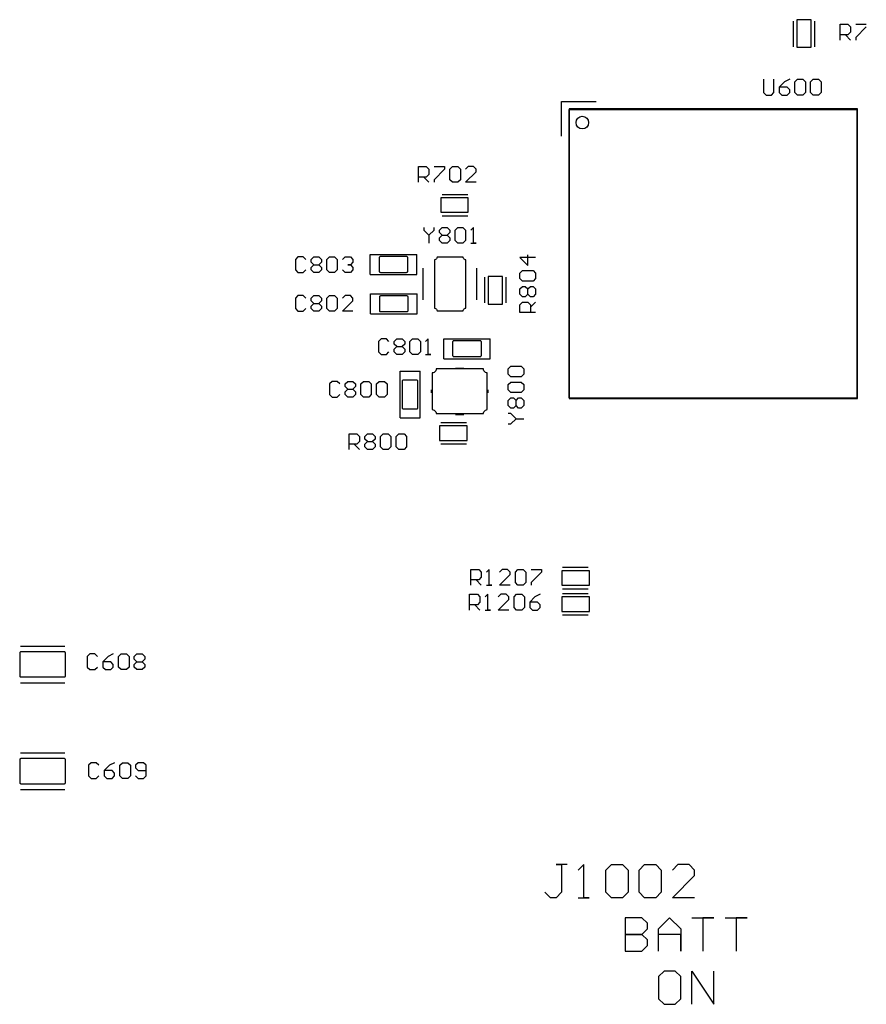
# Model space of a CAD drawing. Header units: inches. Extents: x 0 to 420, y -297 to 0.
# Tile 25 of 41: x 210 to 243, y -157 to -119. Entities that reach past the tile are written whole.
import ezdxf

# ---------------------------------------------------------------- set-up
doc = ezdxf.new("R2010")
doc.units = ezdxf.units.IN
doc.header["$MEASUREMENT"] = 0

msp = doc.modelspace()

# ---------------------------------------------------------------- linework, layer by layer
at = {"color": 18, "true_color": 0x000000}
for p, q in [((239.99, -120.33), (239.99, -119.35)), ((240.675, -119.3), (240.125, -119.3)), ((240.125, -119.3), (240.125, -119.45)), ((240.125, -119.45), (240.125, -120.2)), ((240.675, -119.45), (240.675, -119.3)), ((240.675, -120.2), (240.675, -119.45)), ((240.81, -120.33), (240.81, -119.35)), ((241.775, -120.075), (241.775, -119.475)), ((241.775, -119.475), (242.075, -119.475)), ((242.075, -119.475), (242.175, -119.575)), ((242.175, -119.775), (242.075, -119.875)), ((242.175, -119.575), (242.175, -119.775)), ((242.375, -119.475), (242.775, -119.475)), ((242.775, -119.575), (242.375, -119.975)), ((240.125, -120.2), (240.125, -120.35)), ((240.675, -120.35), (240.675, -120.2)), ((242.075, -119.875), (241.775, -119.875)), ((241.975, -119.875), (242.175, -120.075)), ((242.375, -119.975), (242.375, -120.075)), ((240.125, -120.35), (240.675, -120.35)), ((238.85, -121.575), (238.85, -122.075)), ((239.25, -122.075), (239.25, -121.575)), ((239.65, -121.675), (239.45, -121.875)), ((239.85, -121.575), (239.65, -121.675)), ((240.05, -121.675), (240.15, -121.575)), ((240.05, -122.075), (240.05, -121.675)), ((240.15, -121.575), (240.35, -121.575)), ((240.35, -121.575), (240.45, -121.675)), ((240.45, -121.675), (240.45, -122.075)), ((240.65, -121.675), (240.75, -121.575)), ((240.65, -122.075), (240.65, -121.675)), ((240.75, -121.575), (240.95, -121.575)), ((240.95, -121.575), (241.05, -121.675)), ((241.05, -121.675), (241.05, -122.075)), ((238.85, -122.075), (238.95, -122.175)), ((239.15, -122.175), (239.25, -122.075)), ((239.45, -121.875), (239.45, -122.075)), ((239.75, -121.875), (239.45, -121.875)), ((239.45, -122.075), (239.55, -122.175)), ((239.85, -121.975), (239.75, -121.875)), ((239.75, -122.175), (239.85, -122.075)), ((239.85, -122.075), (239.85, -121.975)), ((240.15, -122.175), (240.05, -122.075)), ((240.45, -122.075), (240.35, -122.175)), ((240.75, -122.175), (240.65, -122.075)), ((241.05, -122.075), (240.95, -122.175)), ((231.131, -123.75), (231.131, -122.425)), ((231.131, -122.425), (232.456, -122.425)), ((238.95, -122.175), (239.15, -122.175)), ((239.55, -122.175), (239.75, -122.175)), ((240.35, -122.175), (240.15, -122.175)), ((240.95, -122.175), (240.75, -122.175)), ((231.431, -133.725), (231.431, -122.725)), ((231.431, -122.725), (242.431, -122.725)), ((242.432, -122.701), (231.432, -122.701)), ((231.432, -122.701), (231.432, -133.749)), ((242.431, -133.725), (242.431, -122.725)), ((242.432, -133.749), (242.432, -122.701)), ((225.675, -125.505), (225.675, -124.905)), ((225.675, -124.905), (225.975, -124.905)), ((225.975, -124.905), (226.075, -125.005)), ((226.075, -125.005), (226.075, -125.205)), ((226.275, -124.905), (226.675, -124.905)), ((226.675, -125.005), (226.275, -125.405)), ((226.675, -124.905), (226.675, -125.005)), ((226.875, -125.005), (226.975, -124.905)), ((226.875, -125.405), (226.875, -125.005)), ((226.975, -124.905), (227.175, -124.905)), ((227.175, -124.905), (227.275, -125.005)), ((227.275, -125.005), (227.275, -125.405)), ((227.575, -124.905), (227.475, -125.005)), ((227.775, -124.905), (227.575, -124.905)), ((227.875, -125.005), (227.775, -124.905)), ((227.875, -125.105), (227.875, -125.005)), ((225.975, -125.305), (225.675, -125.305)), ((225.875, -125.305), (226.075, -125.505)), ((226.075, -125.205), (225.975, -125.305)), ((226.275, -125.405), (226.275, -125.505)), ((226.975, -125.505), (226.875, -125.405)), ((227.275, -125.405), (227.175, -125.505)), ((227.475, -125.505), (227.875, -125.105)), ((227.175, -125.505), (226.975, -125.505)), ((227.875, -125.505), (227.475, -125.505)), ((226.525, -126.1), (226.525, -126.65)), ((226.675, -126.1), (226.525, -126.1)), ((226.575, -125.965), (227.555, -125.965)), ((227.425, -126.1), (226.675, -126.1)), ((227.575, -126.1), (227.425, -126.1)), ((227.575, -126.65), (227.575, -126.1)), ((226.525, -126.65), (226.675, -126.65)), ((226.575, -126.785), (227.555, -126.785)), ((226.675, -126.65), (227.425, -126.65)), ((227.425, -126.65), (227.575, -126.65)), ((225.875, -127.225), (225.875, -127.325)), ((225.875, -127.325), (226.075, -127.525)), ((226.075, -127.525), (226.275, -127.325)), ((226.275, -127.325), (226.275, -127.225)), ((226.475, -127.325), (226.575, -127.225)), ((226.475, -127.425), (226.475, -127.325)), ((226.575, -127.225), (226.775, -127.225)), ((226.775, -127.225), (226.875, -127.325)), ((226.875, -127.325), (226.875, -127.425)), ((227.075, -127.325), (227.175, -127.225)), ((227.075, -127.725), (227.075, -127.325)), ((227.175, -127.225), (227.375, -127.225)), ((227.375, -127.225), (227.475, -127.325)), ((227.475, -127.325), (227.475, -127.725)), ((227.775, -127.225), (227.675, -127.325)), ((227.775, -127.825), (227.775, -127.225)), ((227.775, -127.225), (227.775, -127.225)), ((226.075, -127.525), (226.075, -127.825)), ((226.575, -127.525), (226.475, -127.425)), ((226.475, -127.625), (226.575, -127.525)), ((226.475, -127.725), (226.475, -127.625)), ((226.575, -127.825), (226.475, -127.725)), ((226.575, -127.525), (226.775, -127.525)), ((226.875, -127.425), (226.775, -127.525)), ((226.775, -127.525), (226.875, -127.625)), ((226.875, -127.725), (226.775, -127.825)), ((226.875, -127.625), (226.875, -127.725)), ((227.175, -127.825), (227.075, -127.725)), ((227.475, -127.725), (227.375, -127.825)), ((226.775, -127.825), (226.575, -127.825)), ((227.375, -127.825), (227.175, -127.825)), ((227.675, -127.825), (227.875, -127.825)), ((227.875, -127.825), (227.775, -127.825)), ((221.075, -128.35), (220.975, -128.45)), ((220.975, -128.45), (220.975, -128.85)), ((221.275, -128.35), (221.075, -128.35)), ((221.375, -128.45), (221.275, -128.35)), ((221.575, -128.45), (221.675, -128.35)), ((221.575, -128.55), (221.575, -128.45)), ((221.675, -128.35), (221.875, -128.35)), ((221.875, -128.35), (221.975, -128.45)), ((221.975, -128.45), (221.975, -128.55)), ((222.175, -128.45), (222.275, -128.35)), ((222.175, -128.85), (222.175, -128.45)), ((222.275, -128.35), (222.475, -128.35)), ((222.475, -128.35), (222.575, -128.45)), ((222.575, -128.45), (222.575, -128.85)), ((222.775, -128.45), (222.875, -128.35)), ((222.875, -128.35), (223.075, -128.35)), ((223.075, -128.35), (223.175, -128.45)), ((223.175, -128.45), (223.175, -128.55)), ((223.833, -128.259), (225.611, -128.259)), ((223.833, -129.021), (223.833, -128.259)), ((224.173, -128.379), (224.172, -128.39)), ((224.172, -128.39), (224.172, -128.89)), ((224.177, -128.368), (224.173, -128.379)), ((224.183, -128.359), (224.177, -128.368)), ((224.191, -128.351), (224.183, -128.359)), ((224.2, -128.345), (224.191, -128.351)), ((224.211, -128.341), (224.2, -128.345)), ((224.222, -128.34), (224.211, -128.341)), ((224.272, -128.34), (224.222, -128.34)), ((225.172, -128.34), (224.272, -128.34)), ((225.222, -128.34), (225.172, -128.34)), ((225.222, -128.341), (225.222, -128.34)), ((225.233, -128.341), (225.222, -128.341)), ((225.244, -128.345), (225.233, -128.341)), ((225.253, -128.351), (225.244, -128.345)), ((225.261, -128.359), (225.253, -128.351)), ((225.267, -128.368), (225.261, -128.359)), ((225.271, -128.379), (225.267, -128.368)), ((225.272, -128.39), (225.271, -128.379)), ((225.272, -128.89), (225.272, -128.39)), ((225.611, -129.021), (225.611, -128.259)), ((226.306, -128.457), (226.284, -128.46)), ((226.284, -128.46), (226.284, -130.31)), ((226.327, -128.45), (226.306, -128.457)), ((226.346, -128.438), (226.327, -128.45)), ((226.362, -128.422), (226.346, -128.438)), ((226.374, -128.403), (226.362, -128.422)), ((226.381, -128.382), (226.374, -128.403)), ((226.384, -128.36), (226.381, -128.382)), ((227.384, -128.36), (226.384, -128.36)), ((227.387, -128.382), (227.384, -128.36)), ((227.394, -128.403), (227.387, -128.382)), ((227.406, -128.422), (227.394, -128.403)), ((227.422, -128.438), (227.406, -128.422)), ((227.441, -128.45), (227.422, -128.438)), ((227.462, -128.457), (227.441, -128.45)), ((227.484, -128.46), (227.462, -128.457)), ((227.484, -130.31), (227.484, -128.46)), ((230.15, -128.375), (229.55, -128.375)), ((229.55, -128.375), (229.85, -128.675)), ((229.85, -128.675), (229.85, -128.275)), ((220.975, -128.85), (221.075, -128.95)), ((221.275, -128.95), (221.375, -128.85)), ((221.675, -128.65), (221.575, -128.55)), ((221.575, -128.75), (221.675, -128.65)), ((221.575, -128.85), (221.575, -128.75)), ((221.675, -128.95), (221.575, -128.85)), ((221.675, -128.65), (221.875, -128.65)), ((221.975, -128.55), (221.875, -128.65)), ((221.875, -128.65), (221.975, -128.75)), ((221.975, -128.85), (221.875, -128.95)), ((221.975, -128.75), (221.975, -128.85)), ((222.275, -128.95), (222.175, -128.85)), ((222.575, -128.85), (222.475, -128.95)), ((222.875, -128.95), (222.775, -128.85)), ((223.075, -128.65), (222.975, -128.65)), ((222.975, -128.65), (223.075, -128.65)), ((223.175, -128.55), (223.075, -128.65)), ((223.075, -128.65), (223.175, -128.75)), ((223.175, -128.85), (223.075, -128.95)), ((223.175, -128.55), (223.175, -128.55)), ((223.175, -128.55), (223.175, -128.55)), ((223.175, -128.55), (223.175, -128.55)), ((223.175, -128.75), (223.175, -128.85)), ((225.859, -129.985), (225.859, -128.785)), ((227.909, -129.985), (227.909, -128.785)), ((221.075, -128.95), (221.275, -128.95)), ((221.875, -128.95), (221.675, -128.95)), ((222.475, -128.95), (222.275, -128.95)), ((223.075, -128.95), (222.875, -128.95)), ((223.833, -129.021), (225.611, -129.021)), ((224.172, -128.89), (224.173, -128.901)), ((224.173, -128.901), (224.177, -128.912)), ((224.177, -128.912), (224.183, -128.921)), ((224.183, -128.921), (224.191, -128.929)), ((224.191, -128.929), (224.2, -128.935)), ((224.2, -128.935), (224.211, -128.939)), ((224.211, -128.939), (224.222, -128.94)), ((224.222, -128.94), (224.272, -128.94)), ((224.272, -128.94), (225.172, -128.94)), ((225.172, -128.94), (225.222, -128.94)), ((225.222, -128.94), (225.222, -128.939)), ((225.222, -128.939), (225.233, -128.939)), ((225.233, -128.939), (225.244, -128.935)), ((225.244, -128.935), (225.253, -128.929)), ((225.253, -128.929), (225.261, -128.921)), ((225.261, -128.921), (225.267, -128.912)), ((225.267, -128.912), (225.271, -128.901)), ((225.271, -128.901), (225.272, -128.89)), ((228.204, -130.1), (228.204, -129.12)), ((228.889, -129.1), (228.339, -129.1)), ((228.339, -129.1), (228.339, -129.25)), ((228.889, -129.25), (228.889, -129.1)), ((229.024, -130.1), (229.024, -129.12)), ((229.55, -128.975), (229.65, -128.875)), ((229.55, -129.175), (229.55, -128.975)), ((229.65, -129.275), (229.55, -129.175)), ((229.65, -128.875), (230.05, -128.875)), ((230.05, -128.875), (230.15, -128.975)), ((230.15, -129.175), (230.05, -129.275)), ((230.15, -128.975), (230.15, -129.175)), ((228.339, -129.25), (228.339, -130)), ((228.889, -130), (228.889, -129.25)), ((229.55, -129.575), (229.65, -129.475)), ((229.55, -129.775), (229.55, -129.575)), ((230.05, -129.275), (229.65, -129.275)), ((229.65, -129.475), (229.75, -129.475)), ((229.75, -129.475), (229.85, -129.575)), ((229.85, -129.575), (229.95, -129.475)), ((229.85, -129.775), (229.85, -129.575)), ((229.95, -129.475), (230.05, -129.475)), ((230.05, -129.475), (230.15, -129.575)), ((230.15, -129.575), (230.15, -129.775)), ((221.075, -129.825), (220.975, -129.925)), ((220.975, -129.925), (220.975, -130.325)), ((221.275, -129.825), (221.075, -129.825)), ((221.375, -129.925), (221.275, -129.825)), ((221.575, -129.925), (221.675, -129.825)), ((221.575, -130.025), (221.575, -129.925)), ((221.675, -129.825), (221.875, -129.825)), ((221.875, -129.825), (221.975, -129.925)), ((221.975, -129.925), (221.975, -130.025)), ((222.175, -129.925), (222.275, -129.825)), ((222.175, -130.325), (222.175, -129.925)), ((222.275, -129.825), (222.475, -129.825)), ((222.475, -129.825), (222.575, -129.925)), ((222.575, -129.925), (222.575, -130.325)), ((222.875, -129.825), (222.775, -129.925)), ((223.075, -129.825), (222.875, -129.825)), ((223.175, -129.925), (223.075, -129.825)), ((223.175, -130.025), (223.175, -129.925)), ((223.843, -129.759), (225.621, -129.759)), ((223.843, -130.521), (223.843, -129.759)), ((224.183, -129.879), (224.182, -129.89)), ((224.182, -129.89), (224.182, -130.39)), ((224.187, -129.868), (224.183, -129.879)), ((224.193, -129.859), (224.187, -129.868)), ((224.201, -129.851), (224.193, -129.859)), ((224.21, -129.845), (224.201, -129.851)), ((224.221, -129.841), (224.21, -129.845)), ((224.232, -129.84), (224.221, -129.841)), ((224.282, -129.84), (224.232, -129.84)), ((225.182, -129.84), (224.282, -129.84)), ((225.232, -129.84), (225.182, -129.84)), ((225.232, -129.841), (225.232, -129.84)), ((225.243, -129.841), (225.232, -129.841)), ((225.254, -129.845), (225.243, -129.841)), ((225.263, -129.851), (225.254, -129.845)), ((225.271, -129.859), (225.263, -129.851)), ((225.277, -129.868), (225.271, -129.859)), ((225.281, -129.879), (225.277, -129.868)), ((225.282, -129.89), (225.281, -129.879)), ((225.282, -130.39), (225.282, -129.89)), ((225.621, -130.521), (225.621, -129.759)), ((229.65, -129.875), (229.55, -129.775)), ((229.75, -129.875), (229.65, -129.875)), ((229.85, -129.775), (229.75, -129.875)), ((229.95, -129.875), (229.85, -129.775)), ((230.05, -129.875), (229.95, -129.875)), ((230.15, -129.775), (230.05, -129.875)), ((220.975, -130.325), (221.075, -130.425)), ((221.275, -130.425), (221.375, -130.325)), ((221.675, -130.125), (221.575, -130.025)), ((221.575, -130.225), (221.675, -130.125)), ((221.575, -130.325), (221.575, -130.225)), ((221.675, -130.425), (221.575, -130.325)), ((221.675, -130.125), (221.875, -130.125)), ((221.975, -130.025), (221.875, -130.125)), ((221.875, -130.125), (221.975, -130.225)), ((221.975, -130.325), (221.875, -130.425)), ((221.975, -130.225), (221.975, -130.325)), ((222.275, -130.425), (222.175, -130.325)), ((222.575, -130.325), (222.475, -130.425)), ((222.775, -130.425), (223.175, -130.025)), ((226.284, -130.31), (226.306, -130.313)), ((226.306, -130.313), (226.327, -130.32)), ((226.327, -130.32), (226.346, -130.332)), ((226.346, -130.332), (226.362, -130.348)), ((226.362, -130.348), (226.374, -130.367)), ((227.394, -130.367), (227.406, -130.348)), ((227.406, -130.348), (227.422, -130.332)), ((227.422, -130.332), (227.441, -130.32)), ((227.441, -130.32), (227.462, -130.313)), ((227.462, -130.313), (227.484, -130.31)), ((228.339, -130), (228.339, -130.15)), ((228.339, -130.15), (228.889, -130.15)), ((228.889, -130.15), (228.889, -130)), ((229.55, -130.175), (229.65, -130.075)), ((229.55, -130.475), (229.55, -130.175)), ((229.65, -130.075), (229.85, -130.075)), ((229.85, -130.075), (229.95, -130.175)), ((229.95, -130.275), (230.15, -130.075)), ((229.95, -130.175), (229.95, -130.475)), ((221.075, -130.425), (221.275, -130.425)), ((221.875, -130.425), (221.675, -130.425)), ((222.475, -130.425), (222.275, -130.425)), ((223.175, -130.425), (222.775, -130.425)), ((223.843, -130.521), (225.621, -130.521)), ((224.182, -130.39), (224.183, -130.401)), ((224.183, -130.401), (224.187, -130.412)), ((224.187, -130.412), (224.193, -130.421)), ((224.193, -130.421), (224.201, -130.429)), ((224.201, -130.429), (224.21, -130.435)), ((224.21, -130.435), (224.221, -130.439)), ((224.221, -130.439), (224.232, -130.44)), ((224.232, -130.44), (224.282, -130.44)), ((224.282, -130.44), (225.182, -130.44)), ((225.182, -130.44), (225.232, -130.44)), ((225.232, -130.44), (225.232, -130.439)), ((225.232, -130.439), (225.243, -130.439)), ((225.243, -130.439), (225.254, -130.435)), ((225.254, -130.435), (225.263, -130.429)), ((225.263, -130.429), (225.271, -130.421)), ((225.271, -130.421), (225.277, -130.412)), ((225.277, -130.412), (225.281, -130.401)), ((225.281, -130.401), (225.282, -130.39)), ((226.374, -130.367), (226.381, -130.388)), ((226.381, -130.388), (226.384, -130.41)), ((226.384, -130.41), (227.384, -130.41)), ((227.384, -130.41), (227.387, -130.388)), ((227.387, -130.388), (227.394, -130.367)), ((230.15, -130.475), (229.55, -130.475)), ((224.25, -131.475), (224.15, -131.575)), ((224.45, -131.475), (224.25, -131.475)), ((224.55, -131.575), (224.45, -131.475)), ((224.75, -131.575), (224.85, -131.475)), ((224.85, -131.475), (225.05, -131.475)), ((225.05, -131.475), (225.15, -131.575)), ((225.35, -131.575), (225.45, -131.475)), ((225.45, -131.475), (225.65, -131.475)), ((225.65, -131.475), (225.75, -131.575)), ((226.05, -131.475), (225.95, -131.575)), ((226.05, -132.075), (226.05, -131.475)), ((226.05, -131.475), (226.05, -131.475)), ((226.64, -132.234), (226.64, -131.472)), ((226.64, -131.472), (228.418, -131.472)), ((228.418, -132.234), (228.418, -131.472)), ((224.15, -131.575), (224.15, -131.975)), ((224.75, -131.675), (224.75, -131.575)), ((224.85, -131.775), (224.75, -131.675)), ((224.75, -131.875), (224.85, -131.775)), ((224.85, -131.775), (225.05, -131.775)), ((225.15, -131.675), (225.05, -131.775)), ((225.05, -131.775), (225.15, -131.875)), ((225.15, -131.575), (225.15, -131.675)), ((225.35, -131.975), (225.35, -131.575)), ((225.75, -131.575), (225.75, -131.975)), ((226.98, -131.592), (226.979, -131.603)), ((226.979, -131.603), (226.979, -132.103)), ((226.984, -131.581), (226.98, -131.592)), ((226.99, -131.572), (226.984, -131.581)), ((226.998, -131.564), (226.99, -131.572)), ((227.007, -131.558), (226.998, -131.564)), ((227.018, -131.554), (227.007, -131.558)), ((227.029, -131.553), (227.018, -131.554)), ((227.079, -131.553), (227.029, -131.553)), ((227.979, -131.553), (227.079, -131.553)), ((228.029, -131.553), (227.979, -131.553)), ((228.029, -131.554), (228.029, -131.553)), ((228.04, -131.554), (228.029, -131.554)), ((228.051, -131.558), (228.04, -131.554)), ((228.06, -131.564), (228.051, -131.558)), ((228.068, -131.572), (228.06, -131.564)), ((228.074, -131.581), (228.068, -131.572)), ((228.078, -131.592), (228.074, -131.581)), ((228.079, -131.603), (228.078, -131.592)), ((228.079, -132.103), (228.079, -131.603)), ((224.15, -131.975), (224.25, -132.075)), ((224.25, -132.075), (224.45, -132.075)), ((224.45, -132.075), (224.55, -131.975)), ((224.75, -131.975), (224.75, -131.875)), ((224.85, -132.075), (224.75, -131.975)), ((225.05, -132.075), (224.85, -132.075)), ((225.15, -131.975), (225.05, -132.075)), ((225.15, -131.875), (225.15, -131.975)), ((225.45, -132.075), (225.35, -131.975)), ((225.65, -132.075), (225.45, -132.075)), ((225.75, -131.975), (225.65, -132.075)), ((225.95, -132.075), (226.15, -132.075)), ((226.15, -132.075), (226.05, -132.075)), ((226.64, -132.234), (228.418, -132.234)), ((226.979, -132.103), (226.98, -132.114)), ((226.98, -132.114), (226.984, -132.125)), ((226.984, -132.125), (226.99, -132.134)), ((226.99, -132.134), (226.998, -132.142)), ((226.998, -132.142), (227.007, -132.148)), ((227.007, -132.148), (227.018, -132.152)), ((227.018, -132.152), (227.029, -132.153)), ((227.029, -132.153), (227.079, -132.153)), ((227.079, -132.153), (227.979, -132.153)), ((227.979, -132.153), (228.029, -132.153)), ((228.029, -132.153), (228.029, -132.152)), ((228.029, -132.152), (228.04, -132.152)), ((228.04, -132.152), (228.051, -132.148)), ((228.051, -132.148), (228.06, -132.142)), ((228.06, -132.142), (228.068, -132.134)), ((228.068, -132.134), (228.074, -132.125)), ((228.074, -132.125), (228.078, -132.114)), ((228.078, -132.114), (228.079, -132.103)), ((227.094, -132.598), (227.414, -132.598)), ((229.1, -132.625), (229.2, -132.525)), ((229.2, -132.525), (229.6, -132.525)), ((229.6, -132.525), (229.7, -132.625)), ((224.973, -132.714), (225.735, -132.714)), ((224.973, -134.492), (224.973, -132.714)), ((225.735, -134.492), (225.735, -132.714)), ((226.237, -132.774), (226.204, -132.778)), ((226.204, -132.778), (226.204, -134.178)), ((226.269, -132.763), (226.237, -132.774)), ((226.339, -132.693), (226.269, -132.763)), ((226.35, -132.661), (226.339, -132.693)), ((226.354, -132.628), (226.35, -132.661)), ((228.154, -132.628), (226.354, -132.628)), ((228.158, -132.661), (228.154, -132.628)), ((228.169, -132.693), (228.158, -132.661)), ((228.239, -132.763), (228.169, -132.693)), ((228.271, -132.774), (228.239, -132.763)), ((228.304, -132.778), (228.271, -132.774)), ((228.304, -134.178), (228.304, -132.778)), ((229.1, -132.825), (229.1, -132.625)), ((229.2, -132.925), (229.1, -132.825)), ((229.6, -132.925), (229.2, -132.925)), ((229.7, -132.825), (229.6, -132.925)), ((229.7, -132.625), (229.7, -132.825)), ((222.375, -133.1), (222.275, -133.2)), ((222.275, -133.2), (222.275, -133.6)), ((222.575, -133.1), (222.375, -133.1)), ((222.675, -133.2), (222.575, -133.1)), ((222.875, -133.2), (222.975, -133.1)), ((222.875, -133.3), (222.875, -133.2)), ((222.975, -133.4), (222.875, -133.3)), ((222.975, -133.1), (223.175, -133.1)), ((223.175, -133.1), (223.275, -133.2)), ((223.275, -133.3), (223.175, -133.4)), ((223.275, -133.2), (223.275, -133.3)), ((223.475, -133.2), (223.575, -133.1)), ((223.475, -133.6), (223.475, -133.2)), ((223.575, -133.1), (223.775, -133.1)), ((223.775, -133.1), (223.875, -133.2)), ((223.875, -133.2), (223.875, -133.6)), ((224.075, -133.2), (224.175, -133.1)), ((224.075, -133.6), (224.075, -133.2)), ((224.175, -133.1), (224.375, -133.1)), ((224.375, -133.1), (224.475, -133.2)), ((224.475, -133.2), (224.475, -133.6)), ((225.055, -133.092), (225.054, -133.103)), ((225.054, -133.103), (225.054, -133.153)), ((225.054, -133.153), (225.054, -134.053)), ((225.059, -133.081), (225.055, -133.092)), ((225.065, -133.072), (225.059, -133.081)), ((225.073, -133.064), (225.065, -133.072)), ((225.082, -133.058), (225.073, -133.064)), ((225.093, -133.054), (225.082, -133.058)), ((225.104, -133.053), (225.093, -133.054)), ((225.604, -133.053), (225.104, -133.053)), ((225.615, -133.054), (225.604, -133.053)), ((225.626, -133.058), (225.615, -133.054)), ((225.635, -133.064), (225.626, -133.058)), ((225.643, -133.072), (225.635, -133.064)), ((225.649, -133.081), (225.643, -133.072)), ((225.653, -133.092), (225.649, -133.081)), ((225.654, -133.103), (225.653, -133.092)), ((225.654, -133.153), (225.654, -133.103)), ((225.654, -134.053), (225.654, -133.153)), ((229.1, -133.225), (229.2, -133.125)), ((229.1, -133.425), (229.1, -133.225)), ((229.2, -133.125), (229.6, -133.125)), ((229.6, -133.125), (229.7, -133.225)), ((229.7, -133.225), (229.7, -133.425)), ((222.275, -133.6), (222.375, -133.7)), ((222.375, -133.7), (222.575, -133.7)), ((222.575, -133.7), (222.675, -133.6)), ((222.875, -133.5), (222.975, -133.4)), ((222.875, -133.6), (222.875, -133.5)), ((222.975, -133.7), (222.875, -133.6)), ((222.975, -133.4), (223.175, -133.4)), ((223.175, -133.7), (222.975, -133.7)), ((223.175, -133.4), (223.275, -133.5)), ((223.275, -133.6), (223.175, -133.7)), ((223.275, -133.5), (223.275, -133.6)), ((223.575, -133.7), (223.475, -133.6)), ((223.775, -133.7), (223.575, -133.7)), ((223.875, -133.6), (223.775, -133.7)), ((224.175, -133.7), (224.075, -133.6)), ((224.375, -133.7), (224.175, -133.7)), ((224.475, -133.6), (224.375, -133.7)), ((226.174, -133.538), (226.174, -133.418)), ((228.334, -133.538), (228.334, -133.418)), ((229.2, -133.525), (229.1, -133.425)), ((229.1, -133.825), (229.2, -133.725)), ((229.6, -133.525), (229.2, -133.525)), ((229.2, -133.725), (229.3, -133.725)), ((229.3, -133.725), (229.4, -133.825)), ((229.4, -133.825), (229.5, -133.725)), ((229.5, -133.725), (229.6, -133.725)), ((229.7, -133.425), (229.6, -133.525)), ((229.6, -133.725), (229.7, -133.825)), ((231.431, -133.725), (242.431, -133.725)), ((225.054, -134.053), (225.054, -134.103)), ((225.054, -134.103), (225.055, -134.103)), ((225.055, -134.103), (225.055, -134.114)), ((225.055, -134.114), (225.059, -134.125)), ((225.649, -134.125), (225.653, -134.114)), ((225.653, -134.114), (225.653, -134.103)), ((225.653, -134.103), (225.654, -134.103)), ((225.654, -134.103), (225.654, -134.053)), ((229.1, -134.025), (229.1, -133.825)), ((229.2, -134.125), (229.1, -134.025)), ((229.4, -134.025), (229.3, -134.125)), ((229.4, -134.025), (229.4, -133.825)), ((229.5, -134.125), (229.4, -134.025)), ((229.7, -134.025), (229.6, -134.125)), ((229.7, -133.825), (229.7, -134.025)), ((231.432, -133.749), (242.432, -133.749)), ((224.973, -134.492), (225.735, -134.492)), ((225.059, -134.125), (225.065, -134.134)), ((225.065, -134.134), (225.073, -134.142)), ((225.073, -134.142), (225.082, -134.148)), ((225.082, -134.148), (225.093, -134.152)), ((225.093, -134.152), (225.104, -134.153)), ((225.104, -134.153), (225.604, -134.153)), ((225.604, -134.153), (225.615, -134.152)), ((225.615, -134.152), (225.626, -134.148)), ((225.626, -134.148), (225.635, -134.142)), ((225.635, -134.142), (225.643, -134.134)), ((225.643, -134.134), (225.649, -134.125)), ((226.204, -134.178), (226.237, -134.182)), ((226.237, -134.182), (226.269, -134.193)), ((226.269, -134.193), (226.339, -134.263)), ((226.339, -134.263), (226.35, -134.295)), ((226.35, -134.295), (226.354, -134.328)), ((226.354, -134.328), (228.154, -134.328)), ((227.094, -134.358), (227.414, -134.358)), ((228.154, -134.328), (228.158, -134.295)), ((228.158, -134.295), (228.169, -134.263)), ((228.169, -134.263), (228.239, -134.193)), ((228.239, -134.193), (228.271, -134.182)), ((228.271, -134.182), (228.304, -134.178)), ((229.2, -134.325), (229.1, -134.325)), ((229.3, -134.125), (229.2, -134.125)), ((229.4, -134.525), (229.2, -134.325)), ((229.6, -134.125), (229.5, -134.125)), ((226.479, -134.803), (226.479, -135.353)), ((226.629, -134.803), (226.479, -134.803)), ((226.529, -134.668), (227.509, -134.668)), ((227.379, -134.803), (226.629, -134.803)), ((227.529, -134.803), (227.379, -134.803)), ((227.529, -135.353), (227.529, -134.803)), ((229.1, -134.725), (229.2, -134.725)), ((229.2, -134.725), (229.4, -134.525)), ((229.4, -134.525), (229.7, -134.525)), ((223.025, -135.7), (223.025, -135.1)), ((223.025, -135.1), (223.325, -135.1)), ((223.325, -135.1), (223.425, -135.2)), ((223.425, -135.2), (223.425, -135.4)), ((223.625, -135.2), (223.725, -135.1)), ((223.625, -135.3), (223.625, -135.2)), ((223.725, -135.1), (223.925, -135.1)), ((223.925, -135.1), (224.025, -135.2)), ((224.025, -135.2), (224.025, -135.3)), ((224.225, -135.2), (224.325, -135.1)), ((224.225, -135.6), (224.225, -135.2)), ((224.325, -135.1), (224.525, -135.1)), ((224.525, -135.1), (224.625, -135.2)), ((224.625, -135.2), (224.625, -135.6)), ((224.825, -135.2), (224.925, -135.1)), ((224.825, -135.6), (224.825, -135.2)), ((224.925, -135.1), (225.125, -135.1)), ((225.125, -135.1), (225.225, -135.2)), ((225.225, -135.2), (225.225, -135.6)), ((223.325, -135.5), (223.025, -135.5)), ((223.225, -135.5), (223.425, -135.7)), ((223.425, -135.4), (223.325, -135.5)), ((223.725, -135.4), (223.625, -135.3)), ((223.625, -135.5), (223.725, -135.4)), ((223.625, -135.6), (223.625, -135.5)), ((223.725, -135.7), (223.625, -135.6)), ((223.725, -135.4), (223.925, -135.4)), ((224.025, -135.3), (223.925, -135.4)), ((223.925, -135.4), (224.025, -135.5)), ((224.025, -135.6), (223.925, -135.7)), ((224.025, -135.5), (224.025, -135.6)), ((224.325, -135.7), (224.225, -135.6)), ((224.625, -135.6), (224.525, -135.7)), ((224.925, -135.7), (224.825, -135.6)), ((225.225, -135.6), (225.125, -135.7)), ((226.479, -135.353), (226.629, -135.353)), ((226.529, -135.488), (227.509, -135.488)), ((226.629, -135.353), (227.379, -135.353)), ((227.379, -135.353), (227.529, -135.353)), ((223.925, -135.7), (223.725, -135.7)), ((224.525, -135.7), (224.325, -135.7)), ((225.125, -135.7), (224.925, -135.7)), ((227.675, -140.875), (227.675, -140.275)), ((227.675, -140.275), (227.975, -140.275)), ((227.975, -140.275), (228.075, -140.375)), ((228.075, -140.375), (228.075, -140.575)), ((228.375, -140.275), (228.275, -140.375)), ((228.375, -140.875), (228.375, -140.275)), ((228.375, -140.275), (228.375, -140.275)), ((228.875, -140.275), (228.775, -140.375)), ((228.775, -140.875), (229.175, -140.475)), ((229.075, -140.275), (228.875, -140.275)), ((229.175, -140.375), (229.075, -140.275)), ((229.175, -140.475), (229.175, -140.375)), ((229.375, -140.375), (229.475, -140.275)), ((229.375, -140.775), (229.375, -140.375)), ((229.475, -140.275), (229.675, -140.275)), ((229.675, -140.275), (229.775, -140.375)), ((229.775, -140.375), (229.775, -140.775)), ((229.975, -140.275), (230.375, -140.275)), ((230.375, -140.375), (229.975, -140.775)), ((230.375, -140.275), (230.375, -140.375)), ((231.3, -140.325), (231.15, -140.325)), ((231.15, -140.325), (231.15, -140.875)), ((231.17, -140.19), (232.15, -140.19)), ((232.05, -140.325), (231.3, -140.325)), ((232.2, -140.325), (232.05, -140.325)), ((232.2, -140.875), (232.2, -140.325)), ((227.975, -140.675), (227.675, -140.675)), ((227.875, -140.675), (228.075, -140.875)), ((228.075, -140.575), (227.975, -140.675)), ((228.275, -140.875), (228.475, -140.875)), ((228.475, -140.875), (228.375, -140.875)), ((229.175, -140.875), (228.775, -140.875)), ((229.475, -140.875), (229.375, -140.775)), ((229.675, -140.875), (229.475, -140.875)), ((229.775, -140.775), (229.675, -140.875)), ((229.975, -140.775), (229.975, -140.875)), ((231.15, -140.875), (231.3, -140.875)), ((231.3, -140.875), (232.05, -140.875)), ((232.05, -140.875), (232.2, -140.875)), ((227.625, -141.825), (227.625, -141.225)), ((227.625, -141.225), (227.925, -141.225)), ((227.925, -141.225), (228.025, -141.325)), ((228.325, -141.225), (228.225, -141.325)), ((228.325, -141.825), (228.325, -141.225)), ((228.325, -141.225), (228.325, -141.225)), ((228.825, -141.225), (228.725, -141.325)), ((229.025, -141.225), (228.825, -141.225)), ((229.125, -141.325), (229.025, -141.225)), ((229.325, -141.325), (229.425, -141.225)), ((229.425, -141.225), (229.625, -141.225)), ((229.625, -141.225), (229.725, -141.325)), ((230.325, -141.225), (230.125, -141.325)), ((231.17, -141.01), (232.15, -141.01)), ((231.17, -141.19), (232.15, -141.19)), ((227.925, -141.625), (227.625, -141.625)), ((227.825, -141.625), (228.025, -141.825)), ((228.025, -141.525), (227.925, -141.625)), ((228.025, -141.325), (228.025, -141.525)), ((228.725, -141.825), (229.125, -141.425)), ((229.125, -141.425), (229.125, -141.325)), ((229.325, -141.725), (229.325, -141.325)), ((229.725, -141.325), (229.725, -141.725)), ((230.125, -141.325), (229.925, -141.525)), ((229.925, -141.525), (229.925, -141.725)), ((230.225, -141.525), (229.925, -141.525)), ((230.325, -141.625), (230.225, -141.525)), ((230.325, -141.725), (230.325, -141.625)), ((231.3, -141.325), (231.15, -141.325)), ((231.15, -141.325), (231.15, -141.875)), ((232.05, -141.325), (231.3, -141.325)), ((232.2, -141.325), (232.05, -141.325)), ((232.2, -141.875), (232.2, -141.325)), ((228.225, -141.825), (228.425, -141.825)), ((228.425, -141.825), (228.325, -141.825)), ((229.125, -141.825), (228.725, -141.825)), ((229.425, -141.825), (229.325, -141.725)), ((229.625, -141.825), (229.425, -141.825)), ((229.725, -141.725), (229.625, -141.825)), ((229.925, -141.725), (230.025, -141.825)), ((230.025, -141.825), (230.225, -141.825)), ((230.225, -141.825), (230.325, -141.725)), ((231.15, -141.875), (231.3, -141.875)), ((231.17, -142.01), (232.15, -142.01)), ((231.3, -141.875), (232.05, -141.875)), ((232.05, -141.875), (232.2, -141.875)), ((210.451, -143.459), (210.45, -143.47)), ((210.45, -143.47), (210.45, -144.33)), ((210.455, -143.448), (210.451, -143.459)), ((210.461, -143.439), (210.455, -143.448)), ((210.469, -143.431), (210.461, -143.439)), ((210.478, -143.425), (210.469, -143.431)), ((210.475, -143.2), (212.175, -143.2)), ((210.489, -143.421), (210.478, -143.425)), ((210.5, -143.421), (210.489, -143.421)), ((210.65, -143.42), (210.5, -143.42)), ((210.5, -143.42), (210.5, -143.421)), ((212, -143.42), (210.65, -143.42)), ((212.15, -143.42), (212, -143.42)), ((212.161, -143.421), (212.15, -143.42)), ((212.172, -143.425), (212.161, -143.421)), ((212.181, -143.431), (212.172, -143.425)), ((212.189, -143.439), (212.181, -143.431)), ((212.195, -143.448), (212.189, -143.439)), ((212.199, -143.459), (212.195, -143.448)), ((212.2, -143.47), (212.199, -143.459)), ((212.2, -144.33), (212.2, -143.47)), ((213.125, -143.5), (213.025, -143.6)), ((213.325, -143.5), (213.125, -143.5)), ((213.425, -143.6), (213.325, -143.5)), ((214.025, -143.5), (213.825, -143.6)), ((214.225, -143.6), (214.325, -143.5)), ((214.325, -143.5), (214.525, -143.5)), ((214.525, -143.5), (214.625, -143.6)), ((214.825, -143.6), (214.925, -143.5)), ((214.925, -143.5), (215.125, -143.5)), ((215.125, -143.5), (215.225, -143.6)), ((213.025, -143.6), (213.025, -144)), ((213.825, -143.6), (213.625, -143.8)), ((213.625, -143.8), (213.625, -144)), ((213.925, -143.8), (213.625, -143.8)), ((214.025, -143.9), (213.925, -143.8)), ((214.225, -144), (214.225, -143.6)), ((214.625, -143.6), (214.625, -144)), ((214.825, -143.7), (214.825, -143.6)), ((214.925, -143.8), (214.825, -143.7)), ((214.825, -143.9), (214.925, -143.8)), ((214.925, -143.8), (215.125, -143.8)), ((215.225, -143.7), (215.125, -143.8)), ((215.125, -143.8), (215.225, -143.9)), ((215.225, -143.6), (215.225, -143.7)), ((213.025, -144), (213.125, -144.1)), ((213.125, -144.1), (213.325, -144.1)), ((213.325, -144.1), (213.425, -144)), ((213.625, -144), (213.725, -144.1)), ((213.725, -144.1), (213.925, -144.1)), ((213.925, -144.1), (214.025, -144)), ((214.025, -144), (214.025, -143.9)), ((214.325, -144.1), (214.225, -144)), ((214.525, -144.1), (214.325, -144.1)), ((214.625, -144), (214.525, -144.1)), ((214.825, -144), (214.825, -143.9)), ((214.925, -144.1), (214.825, -144)), ((215.125, -144.1), (214.925, -144.1)), ((215.225, -144), (215.125, -144.1)), ((215.225, -143.9), (215.225, -144)), ((210.45, -144.33), (210.451, -144.341)), ((210.451, -144.341), (210.455, -144.352)), ((210.455, -144.352), (210.461, -144.361)), ((210.461, -144.361), (210.469, -144.369)), ((210.469, -144.369), (210.478, -144.375)), ((210.475, -144.6), (212.175, -144.6)), ((210.478, -144.375), (210.489, -144.379)), ((210.489, -144.379), (210.5, -144.379)), ((210.5, -144.379), (210.5, -144.38)), ((210.5, -144.38), (210.65, -144.38)), ((210.65, -144.38), (212, -144.38)), ((212, -144.38), (212.15, -144.38)), ((212.15, -144.38), (212.161, -144.379)), ((212.161, -144.379), (212.172, -144.375)), ((212.172, -144.375), (212.181, -144.369)), ((212.181, -144.369), (212.189, -144.361)), ((212.189, -144.361), (212.195, -144.352)), ((212.195, -144.352), (212.199, -144.341)), ((212.199, -144.341), (212.2, -144.33)), ((210.451, -147.534), (210.45, -147.545)), ((210.45, -147.545), (210.45, -148.405)), ((210.455, -147.523), (210.451, -147.534)), ((210.461, -147.514), (210.455, -147.523)), ((210.469, -147.506), (210.461, -147.514)), ((210.478, -147.5), (210.469, -147.506)), ((210.475, -147.275), (212.175, -147.275)), ((210.489, -147.496), (210.478, -147.5)), ((210.5, -147.496), (210.489, -147.496)), ((210.65, -147.495), (210.5, -147.495)), ((210.5, -147.495), (210.5, -147.496)), ((212, -147.495), (210.65, -147.495)), ((212.15, -147.495), (212, -147.495)), ((212.161, -147.496), (212.15, -147.495)), ((212.172, -147.5), (212.161, -147.496)), ((212.181, -147.506), (212.172, -147.5)), ((212.189, -147.514), (212.181, -147.506)), ((212.195, -147.523), (212.189, -147.514)), ((212.199, -147.534), (212.195, -147.523)), ((212.2, -147.545), (212.199, -147.534)), ((212.2, -148.405), (212.2, -147.545)), ((213.175, -147.65), (213.075, -147.75)), ((213.075, -147.75), (213.075, -148.15)), ((213.375, -147.65), (213.175, -147.65)), ((213.475, -147.75), (213.375, -147.65)), ((213.875, -147.75), (213.675, -147.95)), ((213.675, -147.95), (213.675, -148.15)), ((213.975, -147.95), (213.675, -147.95)), ((214.075, -147.65), (213.875, -147.75)), ((214.075, -148.05), (213.975, -147.95)), ((214.275, -147.75), (214.375, -147.65)), ((214.275, -148.15), (214.275, -147.75)), ((214.375, -147.65), (214.575, -147.65)), ((214.575, -147.65), (214.675, -147.75)), ((214.675, -147.75), (214.675, -148.15)), ((214.975, -147.65), (214.875, -147.75)), ((214.875, -147.75), (214.875, -147.85)), ((214.875, -147.85), (214.975, -147.95)), ((215.175, -147.65), (214.975, -147.65)), ((214.975, -147.95), (215.275, -147.95)), ((215.275, -147.75), (215.175, -147.65)), ((215.275, -148.15), (215.275, -147.75)), ((213.075, -148.15), (213.175, -148.25)), ((213.175, -148.25), (213.375, -148.25)), ((213.375, -148.25), (213.475, -148.15)), ((213.675, -148.15), (213.775, -148.25)), ((213.775, -148.25), (213.975, -148.25)), ((213.975, -148.25), (214.075, -148.15)), ((214.075, -148.15), (214.075, -148.05)), ((214.375, -148.25), (214.275, -148.15)), ((214.575, -148.25), (214.375, -148.25)), ((214.675, -148.15), (214.575, -148.25)), ((214.875, -148.15), (214.975, -148.25)), ((214.975, -148.25), (215.175, -148.25)), ((215.175, -148.25), (215.275, -148.15)), ((210.45, -148.405), (210.451, -148.416)), ((210.451, -148.416), (210.455, -148.427)), ((210.455, -148.427), (210.461, -148.436)), ((210.461, -148.436), (210.469, -148.444)), ((210.469, -148.444), (210.478, -148.45)), ((210.475, -148.675), (212.175, -148.675)), ((210.478, -148.45), (210.489, -148.454)), ((210.489, -148.454), (210.5, -148.454)), ((210.5, -148.454), (210.5, -148.455)), ((210.5, -148.455), (210.65, -148.455)), ((210.65, -148.455), (212, -148.455)), ((212, -148.455), (212.15, -148.455)), ((212.15, -148.455), (212.161, -148.454)), ((212.161, -148.454), (212.172, -148.45)), ((212.172, -148.45), (212.181, -148.444)), ((212.181, -148.444), (212.189, -148.436)), ((212.189, -148.436), (212.195, -148.427)), ((212.195, -148.427), (212.199, -148.416)), ((212.199, -148.416), (212.2, -148.405)), ((231.35, -151.535), (230.927, -151.535)), ((230.927, -151.535), (231.138, -151.535)), ((231.138, -151.535), (231.138, -152.593)), ((231.985, -151.535), (231.773, -151.747)), ((231.985, -152.805), (231.985, -151.535)), ((231.985, -151.535), (231.985, -151.535)), ((232.831, -151.747), (233.043, -151.535)), ((232.831, -152.593), (232.831, -151.747)), ((233.043, -151.535), (233.466, -151.535)), ((233.466, -151.535), (233.677, -151.747)), ((233.677, -151.747), (233.677, -152.593)), ((234.101, -151.747), (234.312, -151.535)), ((234.101, -152.593), (234.101, -151.747)), ((234.312, -151.535), (234.735, -151.535)), ((234.735, -151.535), (234.947, -151.747)), ((234.947, -151.747), (234.947, -152.593)), ((235.582, -151.535), (235.37, -151.747)), ((236.005, -151.535), (235.582, -151.535)), ((236.217, -151.747), (236.005, -151.535)), ((236.217, -151.958), (236.217, -151.747)), ((235.37, -152.805), (236.217, -151.958)), ((230.715, -152.805), (230.503, -152.593)), ((230.927, -152.805), (230.715, -152.805)), ((231.138, -152.593), (230.927, -152.805)), ((231.773, -152.805), (232.196, -152.805)), ((232.196, -152.805), (231.985, -152.805)), ((233.043, -152.805), (232.831, -152.593)), ((233.466, -152.805), (233.043, -152.805)), ((233.677, -152.593), (233.466, -152.805)), ((234.312, -152.805), (234.101, -152.593)), ((234.735, -152.805), (234.312, -152.805)), ((234.947, -152.593), (234.735, -152.805)), ((236.217, -152.805), (235.37, -152.805)), ((233.572, -153.567), (233.572, -154.837)), ((234.207, -153.567), (233.572, -153.567)), ((234.419, -153.779), (234.207, -153.567)), ((234.842, -153.99), (235.265, -153.567)), ((235.265, -153.567), (235.688, -153.99)), ((236.112, -153.567), (236.958, -153.567)), ((236.958, -153.567), (236.535, -153.567)), ((236.535, -153.567), (236.535, -154.837)), ((237.381, -153.567), (238.228, -153.567)), ((238.228, -153.567), (237.804, -153.567)), ((237.804, -153.567), (237.804, -154.837)), ((234.207, -154.202), (234.419, -153.99)), ((234.419, -153.99), (234.419, -153.779)), ((234.842, -154.837), (234.842, -153.99)), ((235.688, -153.99), (235.688, -154.837)), ((234.207, -154.202), (233.572, -154.202)), ((233.572, -154.202), (233.572, -154.202)), ((233.572, -154.202), (233.572, -154.202)), ((233.572, -154.202), (233.572, -154.202)), ((233.572, -154.202), (234.207, -154.202)), ((234.419, -154.414), (234.207, -154.202)), ((235.688, -154.202), (234.842, -154.202)), ((235.688, -154.837), (235.688, -154.202)), ((234.207, -154.837), (234.419, -154.625)), ((234.419, -154.625), (234.419, -154.414)), ((233.572, -154.837), (234.207, -154.837)), ((235.054, -155.599), (234.842, -155.811)), ((234.842, -155.811), (234.842, -156.657)), ((235.477, -155.599), (235.054, -155.599)), ((235.688, -155.811), (235.477, -155.599)), ((235.688, -156.657), (235.688, -155.811)), ((236.112, -156.869), (236.112, -155.599)), ((236.112, -155.599), (236.958, -156.869)), ((236.958, -156.869), (236.958, -155.599)), ((234.842, -156.657), (235.054, -156.869)), ((235.477, -156.869), (235.688, -156.657)), ((235.054, -156.869), (235.477, -156.869))]:
    msp.add_line(p, q, dxfattribs=at)
at = {"color": 7, "true_color": 0xffffff}
for p, q in [((240.675, -119.3), (240.125, -119.3)), ((240.125, -119.3), (240.125, -119.45)), ((240.125, -119.45), (240.125, -120.2)), ((240.675, -119.45), (240.675, -119.3)), ((240.675, -120.2), (240.675, -119.45)), ((240.125, -120.2), (240.125, -120.35)), ((240.675, -120.35), (240.675, -120.2)), ((240.125, -120.35), (240.675, -120.35)), ((242.432, -122.701), (231.432, -122.701)), ((231.432, -122.701), (231.432, -133.749)), ((242.432, -133.749), (242.432, -122.701)), ((226.525, -126.1), (226.525, -126.65)), ((226.675, -126.1), (226.525, -126.1)), ((227.425, -126.1), (226.675, -126.1)), ((227.575, -126.1), (227.425, -126.1)), ((227.575, -126.65), (227.575, -126.1)), ((226.525, -126.65), (226.675, -126.65)), ((226.675, -126.65), (227.425, -126.65)), ((227.425, -126.65), (227.575, -126.65)), ((224.173, -128.379), (224.172, -128.39)), ((224.172, -128.39), (224.172, -128.89)), ((224.177, -128.368), (224.173, -128.379)), ((224.183, -128.359), (224.177, -128.368)), ((224.191, -128.351), (224.183, -128.359)), ((224.2, -128.345), (224.191, -128.351)), ((224.211, -128.341), (224.2, -128.345)), ((224.222, -128.34), (224.211, -128.341)), ((224.272, -128.34), (224.222, -128.34)), ((225.172, -128.34), (224.272, -128.34)), ((225.222, -128.34), (225.172, -128.34)), ((225.222, -128.341), (225.222, -128.34)), ((225.233, -128.341), (225.222, -128.341)), ((225.244, -128.345), (225.233, -128.341)), ((225.253, -128.351), (225.244, -128.345)), ((225.261, -128.359), (225.253, -128.351)), ((225.267, -128.368), (225.261, -128.359)), ((225.271, -128.379), (225.267, -128.368)), ((225.272, -128.39), (225.271, -128.379)), ((225.272, -128.89), (225.272, -128.39)), ((226.306, -128.457), (226.284, -128.46)), ((226.284, -128.46), (226.284, -130.31)), ((226.327, -128.45), (226.306, -128.457)), ((226.346, -128.438), (226.327, -128.45)), ((226.362, -128.422), (226.346, -128.438)), ((226.374, -128.403), (226.362, -128.422)), ((226.381, -128.382), (226.374, -128.403)), ((226.384, -128.36), (226.381, -128.382)), ((227.384, -128.36), (226.384, -128.36)), ((227.387, -128.382), (227.384, -128.36)), ((227.394, -128.403), (227.387, -128.382)), ((227.406, -128.422), (227.394, -128.403)), ((227.422, -128.438), (227.406, -128.422)), ((227.441, -128.45), (227.422, -128.438)), ((227.462, -128.457), (227.441, -128.45)), ((227.484, -128.46), (227.462, -128.457)), ((227.484, -130.31), (227.484, -128.46)), ((224.172, -128.89), (224.173, -128.901)), ((224.173, -128.901), (224.177, -128.912)), ((224.177, -128.912), (224.183, -128.921)), ((224.183, -128.921), (224.191, -128.929)), ((224.191, -128.929), (224.2, -128.935)), ((224.2, -128.935), (224.211, -128.939)), ((224.211, -128.939), (224.222, -128.94)), ((224.222, -128.94), (224.272, -128.94)), ((224.272, -128.94), (225.172, -128.94)), ((225.172, -128.94), (225.222, -128.94)), ((225.222, -128.94), (225.222, -128.939)), ((225.222, -128.939), (225.233, -128.939)), ((225.233, -128.939), (225.244, -128.935)), ((225.244, -128.935), (225.253, -128.929)), ((225.253, -128.929), (225.261, -128.921)), ((225.261, -128.921), (225.267, -128.912)), ((225.267, -128.912), (225.271, -128.901)), ((225.271, -128.901), (225.272, -128.89)), ((228.889, -129.1), (228.339, -129.1)), ((228.339, -129.1), (228.339, -129.25)), ((228.889, -129.25), (228.889, -129.1)), ((228.339, -129.25), (228.339, -130)), ((228.889, -130), (228.889, -129.25)), ((224.183, -129.879), (224.182, -129.89)), ((224.182, -129.89), (224.182, -130.39)), ((224.187, -129.868), (224.183, -129.879)), ((224.193, -129.859), (224.187, -129.868)), ((224.201, -129.851), (224.193, -129.859)), ((224.21, -129.845), (224.201, -129.851)), ((224.221, -129.841), (224.21, -129.845)), ((224.232, -129.84), (224.221, -129.841)), ((224.282, -129.84), (224.232, -129.84)), ((225.182, -129.84), (224.282, -129.84)), ((225.232, -129.84), (225.182, -129.84)), ((225.232, -129.841), (225.232, -129.84)), ((225.243, -129.841), (225.232, -129.841)), ((225.254, -129.845), (225.243, -129.841)), ((225.263, -129.851), (225.254, -129.845)), ((225.271, -129.859), (225.263, -129.851)), ((225.277, -129.868), (225.271, -129.859)), ((225.281, -129.879), (225.277, -129.868)), ((225.282, -129.89), (225.281, -129.879)), ((225.282, -130.39), (225.282, -129.89)), ((226.284, -130.31), (226.306, -130.313)), ((226.306, -130.313), (226.327, -130.32)), ((226.327, -130.32), (226.346, -130.332)), ((226.346, -130.332), (226.362, -130.348)), ((226.362, -130.348), (226.374, -130.367)), ((227.394, -130.367), (227.406, -130.348)), ((227.406, -130.348), (227.422, -130.332)), ((227.422, -130.332), (227.441, -130.32)), ((227.441, -130.32), (227.462, -130.313)), ((227.462, -130.313), (227.484, -130.31)), ((228.339, -130), (228.339, -130.15)), ((228.339, -130.15), (228.889, -130.15)), ((228.889, -130.15), (228.889, -130)), ((224.182, -130.39), (224.183, -130.401)), ((224.183, -130.401), (224.187, -130.412)), ((224.187, -130.412), (224.193, -130.421)), ((224.193, -130.421), (224.201, -130.429)), ((224.201, -130.429), (224.21, -130.435)), ((224.21, -130.435), (224.221, -130.439)), ((224.221, -130.439), (224.232, -130.44)), ((224.232, -130.44), (224.282, -130.44)), ((224.282, -130.44), (225.182, -130.44)), ((225.182, -130.44), (225.232, -130.44)), ((225.232, -130.44), (225.232, -130.439)), ((225.232, -130.439), (225.243, -130.439)), ((225.243, -130.439), (225.254, -130.435)), ((225.254, -130.435), (225.263, -130.429)), ((225.263, -130.429), (225.271, -130.421)), ((225.271, -130.421), (225.277, -130.412)), ((225.277, -130.412), (225.281, -130.401)), ((225.281, -130.401), (225.282, -130.39)), ((226.374, -130.367), (226.381, -130.388)), ((226.381, -130.388), (226.384, -130.41)), ((226.384, -130.41), (227.384, -130.41)), ((227.384, -130.41), (227.387, -130.388)), ((227.387, -130.388), (227.394, -130.367)), ((226.98, -131.592), (226.979, -131.603)), ((226.979, -131.603), (226.979, -132.103)), ((226.984, -131.581), (226.98, -131.592)), ((226.99, -131.572), (226.984, -131.581)), ((226.998, -131.564), (226.99, -131.572)), ((227.007, -131.558), (226.998, -131.564)), ((227.018, -131.554), (227.007, -131.558)), ((227.029, -131.553), (227.018, -131.554)), ((227.079, -131.553), (227.029, -131.553)), ((227.979, -131.553), (227.079, -131.553)), ((228.029, -131.553), (227.979, -131.553)), ((228.029, -131.554), (228.029, -131.553)), ((228.04, -131.554), (228.029, -131.554)), ((228.051, -131.558), (228.04, -131.554)), ((228.06, -131.564), (228.051, -131.558)), ((228.068, -131.572), (228.06, -131.564)), ((228.074, -131.581), (228.068, -131.572)), ((228.078, -131.592), (228.074, -131.581)), ((228.079, -131.603), (228.078, -131.592)), ((228.079, -132.103), (228.079, -131.603)), ((226.979, -132.103), (226.98, -132.114)), ((226.98, -132.114), (226.984, -132.125)), ((226.984, -132.125), (226.99, -132.134)), ((226.99, -132.134), (226.998, -132.142)), ((226.998, -132.142), (227.007, -132.148)), ((227.007, -132.148), (227.018, -132.152)), ((227.018, -132.152), (227.029, -132.153)), ((227.029, -132.153), (227.079, -132.153)), ((227.079, -132.153), (227.979, -132.153)), ((227.979, -132.153), (228.029, -132.153)), ((228.029, -132.153), (228.029, -132.152)), ((228.029, -132.152), (228.04, -132.152)), ((228.04, -132.152), (228.051, -132.148)), ((228.051, -132.148), (228.06, -132.142)), ((228.06, -132.142), (228.068, -132.134)), ((228.068, -132.134), (228.074, -132.125)), ((228.074, -132.125), (228.078, -132.114)), ((228.078, -132.114), (228.079, -132.103)), ((226.237, -132.774), (226.204, -132.778)), ((226.204, -132.778), (226.204, -134.178)), ((226.269, -132.763), (226.237, -132.774)), ((226.339, -132.693), (226.269, -132.763)), ((226.35, -132.661), (226.339, -132.693)), ((226.354, -132.628), (226.35, -132.661)), ((228.154, -132.628), (226.354, -132.628)), ((228.158, -132.661), (228.154, -132.628)), ((228.169, -132.693), (228.158, -132.661)), ((228.239, -132.763), (228.169, -132.693)), ((228.271, -132.774), (228.239, -132.763)), ((228.304, -132.778), (228.271, -132.774)), ((228.304, -134.178), (228.304, -132.778)), ((225.055, -133.092), (225.054, -133.103)), ((225.054, -133.103), (225.054, -133.153)), ((225.054, -133.153), (225.054, -134.053)), ((225.059, -133.081), (225.055, -133.092)), ((225.065, -133.072), (225.059, -133.081)), ((225.073, -133.064), (225.065, -133.072)), ((225.082, -133.058), (225.073, -133.064)), ((225.093, -133.054), (225.082, -133.058)), ((225.104, -133.053), (225.093, -133.054)), ((225.604, -133.053), (225.104, -133.053)), ((225.615, -133.054), (225.604, -133.053)), ((225.626, -133.058), (225.615, -133.054)), ((225.635, -133.064), (225.626, -133.058)), ((225.643, -133.072), (225.635, -133.064)), ((225.649, -133.081), (225.643, -133.072)), ((225.653, -133.092), (225.649, -133.081)), ((225.654, -133.103), (225.653, -133.092)), ((225.654, -133.153), (225.654, -133.103)), ((225.654, -134.053), (225.654, -133.153)), ((225.054, -134.053), (225.054, -134.103)), ((225.054, -134.103), (225.055, -134.103)), ((225.055, -134.103), (225.055, -134.114)), ((225.055, -134.114), (225.059, -134.125)), ((225.649, -134.125), (225.653, -134.114)), ((225.653, -134.114), (225.653, -134.103)), ((225.653, -134.103), (225.654, -134.103)), ((225.654, -134.103), (225.654, -134.053)), ((231.432, -133.749), (242.432, -133.749)), ((225.059, -134.125), (225.065, -134.134)), ((225.065, -134.134), (225.073, -134.142)), ((225.073, -134.142), (225.082, -134.148)), ((225.082, -134.148), (225.093, -134.152)), ((225.093, -134.152), (225.104, -134.153)), ((225.104, -134.153), (225.604, -134.153)), ((225.604, -134.153), (225.615, -134.152)), ((225.615, -134.152), (225.626, -134.148)), ((225.626, -134.148), (225.635, -134.142)), ((225.635, -134.142), (225.643, -134.134)), ((225.643, -134.134), (225.649, -134.125)), ((226.204, -134.178), (226.237, -134.182)), ((226.237, -134.182), (226.269, -134.193)), ((226.269, -134.193), (226.339, -134.263)), ((226.339, -134.263), (226.35, -134.295)), ((226.35, -134.295), (226.354, -134.328)), ((226.354, -134.328), (228.154, -134.328)), ((228.154, -134.328), (228.158, -134.295)), ((228.158, -134.295), (228.169, -134.263)), ((228.169, -134.263), (228.239, -134.193)), ((228.239, -134.193), (228.271, -134.182)), ((228.271, -134.182), (228.304, -134.178)), ((226.479, -134.803), (226.479, -135.353)), ((226.629, -134.803), (226.479, -134.803)), ((227.379, -134.803), (226.629, -134.803)), ((227.529, -134.803), (227.379, -134.803)), ((227.529, -135.353), (227.529, -134.803)), ((226.479, -135.353), (226.629, -135.353)), ((226.629, -135.353), (227.379, -135.353)), ((227.379, -135.353), (227.529, -135.353)), ((231.3, -140.325), (231.15, -140.325)), ((231.15, -140.325), (231.15, -140.875)), ((232.05, -140.325), (231.3, -140.325)), ((232.2, -140.325), (232.05, -140.325)), ((232.2, -140.875), (232.2, -140.325)), ((231.15, -140.875), (231.3, -140.875)), ((231.3, -140.875), (232.05, -140.875)), ((232.05, -140.875), (232.2, -140.875)), ((231.3, -141.325), (231.15, -141.325)), ((231.15, -141.325), (231.15, -141.875)), ((232.05, -141.325), (231.3, -141.325)), ((232.2, -141.325), (232.05, -141.325)), ((232.2, -141.875), (232.2, -141.325)), ((231.15, -141.875), (231.3, -141.875)), ((231.3, -141.875), (232.05, -141.875)), ((232.05, -141.875), (232.2, -141.875)), ((210.451, -143.459), (210.45, -143.47)), ((210.45, -143.47), (210.45, -144.33)), ((210.455, -143.448), (210.451, -143.459)), ((210.461, -143.439), (210.455, -143.448)), ((210.469, -143.431), (210.461, -143.439)), ((210.478, -143.425), (210.469, -143.431)), ((210.489, -143.421), (210.478, -143.425)), ((210.5, -143.421), (210.489, -143.421)), ((210.65, -143.42), (210.5, -143.42)), ((210.5, -143.42), (210.5, -143.421)), ((212, -143.42), (210.65, -143.42)), ((212.15, -143.42), (212, -143.42)), ((212.161, -143.421), (212.15, -143.42)), ((212.172, -143.425), (212.161, -143.421)), ((212.181, -143.431), (212.172, -143.425)), ((212.189, -143.439), (212.181, -143.431)), ((212.195, -143.448), (212.189, -143.439)), ((212.199, -143.459), (212.195, -143.448)), ((212.2, -143.47), (212.199, -143.459)), ((212.2, -144.33), (212.2, -143.47)), ((210.45, -144.33), (210.451, -144.341)), ((210.451, -144.341), (210.455, -144.352)), ((210.455, -144.352), (210.461, -144.361)), ((210.461, -144.361), (210.469, -144.369)), ((210.469, -144.369), (210.478, -144.375)), ((210.478, -144.375), (210.489, -144.379)), ((210.489, -144.379), (210.5, -144.379)), ((210.5, -144.379), (210.5, -144.38)), ((210.5, -144.38), (210.65, -144.38)), ((210.65, -144.38), (212, -144.38)), ((212, -144.38), (212.15, -144.38)), ((212.15, -144.38), (212.161, -144.379)), ((212.161, -144.379), (212.172, -144.375)), ((212.172, -144.375), (212.181, -144.369)), ((212.181, -144.369), (212.189, -144.361)), ((212.189, -144.361), (212.195, -144.352)), ((212.195, -144.352), (212.199, -144.341)), ((212.199, -144.341), (212.2, -144.33)), ((210.451, -147.534), (210.45, -147.545)), ((210.45, -147.545), (210.45, -148.405)), ((210.455, -147.523), (210.451, -147.534)), ((210.461, -147.514), (210.455, -147.523)), ((210.469, -147.506), (210.461, -147.514)), ((210.478, -147.5), (210.469, -147.506)), ((210.489, -147.496), (210.478, -147.5)), ((210.5, -147.496), (210.489, -147.496)), ((210.65, -147.495), (210.5, -147.495)), ((210.5, -147.495), (210.5, -147.496)), ((212, -147.495), (210.65, -147.495)), ((212.15, -147.495), (212, -147.495)), ((212.161, -147.496), (212.15, -147.495)), ((212.172, -147.5), (212.161, -147.496)), ((212.181, -147.506), (212.172, -147.5)), ((212.189, -147.514), (212.181, -147.506)), ((212.195, -147.523), (212.189, -147.514)), ((212.199, -147.534), (212.195, -147.523)), ((212.2, -147.545), (212.199, -147.534)), ((212.2, -148.405), (212.2, -147.545)), ((210.45, -148.405), (210.451, -148.416)), ((210.451, -148.416), (210.455, -148.427)), ((210.455, -148.427), (210.461, -148.436)), ((210.461, -148.436), (210.469, -148.444)), ((210.469, -148.444), (210.478, -148.45)), ((210.478, -148.45), (210.489, -148.454)), ((210.489, -148.454), (210.5, -148.454)), ((210.5, -148.454), (210.5, -148.455)), ((210.5, -148.455), (210.65, -148.455)), ((210.65, -148.455), (212, -148.455)), ((212, -148.455), (212.15, -148.455)), ((212.15, -148.455), (212.161, -148.454)), ((212.161, -148.454), (212.172, -148.45)), ((212.172, -148.45), (212.181, -148.444)), ((212.181, -148.444), (212.189, -148.436)), ((212.189, -148.436), (212.195, -148.427)), ((212.195, -148.427), (212.199, -148.416)), ((212.199, -148.416), (212.2, -148.405))]:
    msp.add_line(p, q, dxfattribs=at)
at = {"color": 18, "true_color": 0x000000}
msp.add_ellipse((231.931, -123.225), major_axis=(0, 0.24), ratio=1, dxfattribs=at)

doc.saveas('drawing.dxf')
